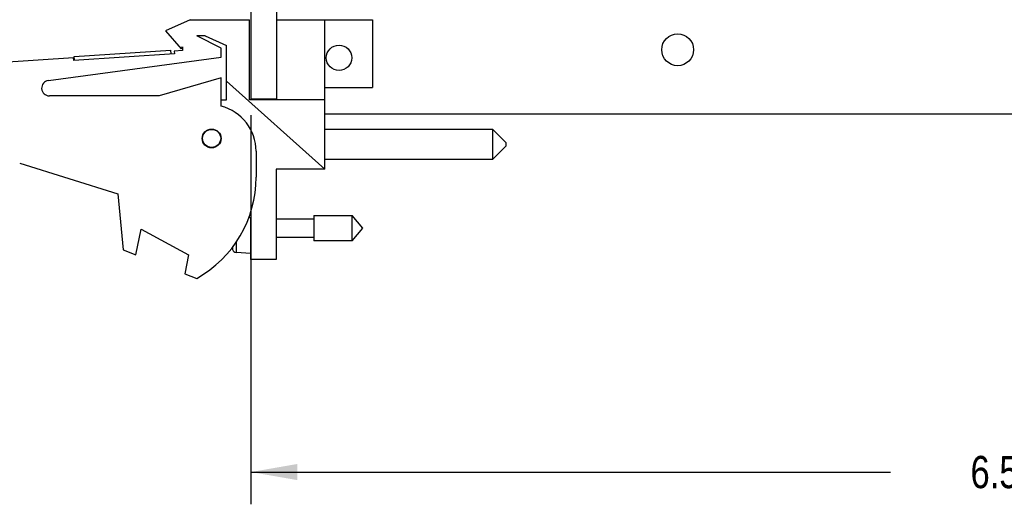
# Model space of a CAD drawing. Header units: inches. Extents: x 0.2 to 16.8, y 0.2 to 10.8.
# Tile 2 of 11: x 7.6 to 11.4, y 2.5 to 4.4. Entities that reach past the tile are written whole.
import ezdxf

# ---------------------------------------------------------------- set-up
doc = ezdxf.new("R2010")
doc.units = ezdxf.units.IN
doc.header["$LTSCALE"] = 0.935
doc.header["$MEASUREMENT"] = 0
doc.layers.get('0').update_dxf_attribs({"linetype": 'CONTINUOUS'})
doc.layers.add('DIMENSIONS', color=7, linetype='CONTINUOUS')
doc.styles.get("Standard").update_dxf_attribs({"font": 'txt', "width": 0.8})
doc.dimstyles.new('DIMSTYLE_1', dxfattribs={"dimtxt": 0.125, "dimasz": 0.18, "dimexe": 0.18, "dimexo": 0.0625, "dimgap": 0.09, "dimtad": 0, "dimtih": 1, "dimtoh": 1, "dimdec": 3, "dimzin": 4, "dimdsep": 46, "dimtxsty": 'STANDARD', "dimblk": '_FILLED', "dimblk1": '_FILLED', "dimblk2": '_FILLED', "dimcen": 0.09, "dimadec": 0, "dimazin": 0, "dimtp": 0.01, "dimtm": 0.01, "dimtfac": 1, "dimtdec": 3, "dimtofl": 0, "dimtmove": 0, "dimatfit": 3, "dimldrblk": '_FILLED', "dimfxl": 1, "dimtolj": 1, "dimtzin": 4, "dimarcsym": 0})

# ---------------------------------------------------------------- blocks, each defined once
blk = doc.blocks.new('_FILLED')
at = {"color": 0, "linetype": 'BYBLOCK'}
blk.add_solid([(0, 0), (-1, 0.174), (-1, -0.174)], dxfattribs=at)
blk = doc.blocks.new('*D1')
at = {"layer": 'DIMENSIONS', "color": 2, "linetype": 'CONTINUOUS'}
for p, q in [((8.4538, 4.0449), (8.4538, 2.5375)), ((14.9535, 4.0646), (14.9535, 2.5375)), ((8.4538, 2.6625), (10.9287, 2.6625)), ((14.9535, 2.6625), (12.4787, 2.6625))]:
    blk.add_line(p, q, dxfattribs=at)
at = {"layer": 'DIMENSIONS', "color": 2, "linetype": 'CONTINUOUS', "xscale": 0.18, "yscale": 0.18, "zscale": 0.18, "rotation": 180}
blk.add_blockref('_FILLED', (8.4538, 2.6625), dxfattribs=at)
at = {"layer": 'DIMENSIONS', "color": 2, "linetype": 'CONTINUOUS', "xscale": 0.18, "yscale": 0.18, "zscale": 0.18}
blk.add_blockref('_FILLED', (14.9535, 2.6625), dxfattribs=at)
at = {"layer": 'DIMENSIONS', "color": 2, "linetype": 'CONTINUOUS', "insert": (11.7037, 2.725), "char_height": 0.125, "width": 1.425, "attachment_point": 2, "line_spacing_factor": 0.9}
blk.add_mtext('6.500{\\Ftxt.shx;\\W1.000000;\\H0.125000; }[165.09]', dxfattribs=at)

msp = doc.modelspace()

# ---------------------------------------------------------------- linework, layer by layer
at = {"color": 7, "linetype": 'CONTINUOUS'}
for p, q in [((8.4538, 8.5504), (8.4538, 4.1074)), ((8.5538, 4.1045), (8.5538, 8.5504)), ((8.2188, 4.4145), (8.1238, 4.3715)), ((8.2188, 4.4145), (8.4488, 4.4145)), ((8.4488, 4.1045), (8.4488, 4.4145)), ((8.5538, 4.4145), (8.9238, 4.4145)), ((8.7398, 3.8355), (8.7398, 4.4145)), ((8.9238, 4.4145), (8.9238, 4.1515)), ((8.1238, 4.3715), (8.1838, 4.3015)), ((8.3388, 4.3045), (8.2448, 4.3515)), ((8.277, 4.3515), (8.2448, 4.3515)), ((8.277, 4.3515), (8.3588, 4.3145)), ((8.1838, 4.3015), (8.1888, 4.309)), ((8.1888, 4.309), (8.1888, 4.2945)), ((8.3588, 4.1045), (8.3588, 4.3145)), ((7.6698, 4.1792), (8.3388, 4.2695)), ((8.1576, 4.2824), (7.7684, 4.2569)), ((7.7694, 4.272), (8.1436, 4.2965)), ((7.7704, 4.2571), (7.7694, 4.272)), ((8.1446, 4.2816), (8.1436, 4.2965)), ((8.1888, 4.2945), (8.1569, 4.2924)), ((8.1569, 4.2924), (8.1576, 4.2824)), ((8.3388, 4.2695), (8.3388, 4.3045)), ((7.7677, 4.2669), (7.2824, 4.2351)), ((7.7684, 4.2569), (7.7677, 4.2669)), ((8.3388, 4.1895), (8.0988, 4.1195)), ((8.3388, 4.0795), (8.3388, 4.1895)), ((8.3588, 4.1761), (8.7398, 3.8355)), ((8.0988, 4.1195), (7.6738, 4.1195)), ((8.7398, 4.1515), (8.9238, 4.1515)), ((8.3388, 4.1045), (8.3588, 4.1045)), ((8.7398, 4.1045), (8.4488, 4.1045)), ((8.4538, 4.1074), (8.5538, 4.1074)), ((14.8748, 4.0484), (8.7398, 4.0484)), ((9.3898, 3.9893), (8.7398, 3.9893)), ((9.4398, 3.9393), (9.3898, 3.9893)), ((9.3898, 3.8743), (9.3898, 3.9893)), ((9.4398, 3.9393), (9.4398, 3.9243)), ((8.4738, 3.9052), (8.4738, 3.8045)), ((9.4398, 3.9243), (9.3898, 3.8743)), ((7.5588, 3.8592), (7.9388, 3.7395)), ((8.7398, 3.8743), (9.3898, 3.8743)), ((8.5518, 3.8355), (8.5518, 3.4855)), ((8.7398, 3.8355), (8.5518, 3.8355)), ((7.9388, 3.7395), (7.9588, 3.5225)), ((8.447, 3.6512), (8.4538, 3.6455)), ((8.4538, 3.4855), (8.4538, 3.6455)), ((8.6975, 3.6425), (8.5518, 3.6425)), ((8.6975, 3.6567), (8.6975, 3.5583)), ((8.6975, 3.6567), (8.8456, 3.6567)), ((8.8869, 3.6075), (8.8456, 3.6567)), ((8.8456, 3.5583), (8.8456, 3.6567)), ((8.0088, 3.5033), (8.0288, 3.6033)), ((8.0288, 3.6033), (8.2128, 3.5033)), ((8.8456, 3.5583), (8.8869, 3.6075)), ((8.3967, 3.5556), (8.3967, 3.5128)), ((8.5518, 3.5725), (8.6975, 3.5725)), ((8.8456, 3.5583), (8.6975, 3.5583)), ((7.9588, 3.5225), (8.0088, 3.5033)), ((8.3824, 3.5335), (8.3824, 3.5243)), ((8.4538, 3.5095), (8.3967, 3.5128)), ((8.2128, 3.5033), (8.1982, 3.4304)), ((8.5518, 3.4855), (8.4538, 3.4855)), ((8.1982, 3.4304), (8.2448, 3.4125))]:
    msp.add_line(p, q, dxfattribs=at)
for centre, radius in [((10.1055, 4.2979), 0.0617), ((8.7948, 4.2669), 0.0492), ((8.3018, 3.9545), 0.0365), ((8.3018, 3.9545), 0.035)]:
    msp.add_circle(centre, radius, dxfattribs=at)
for centre, radius, start, end in [((7.6738, 4.1495), 0.03, 97.6845, 270), ((8.2938, 3.9052), 0.18, 0, 75.5225), ((8.0238, 3.8045), 0.45, 299.4136, 360), ((8.6842, 3.6075), 0.313, 194.0273, 195.4149), ((8.3976, 3.5285), 0.0157, 195.4149, 266.6961)]:
    msp.add_arc(centre, radius, start, end, dxfattribs=at)

# ---------------------------------------------------------------- dimensions: what is measured, and where the dimension line sits
at = {"layer": 'DIMENSIONS', "color": 2, "linetype": 'CONTINUOUS'}
dim = msp.add_linear_dim(base=(14.9535, 2.6625), p1=(8.4538, 4.0449), p2=(14.9535, 4.0646), dimstyle='DIMSTYLE_1', dxfattribs=at)
dim.commit()
dim.dimension.update_dxf_attribs({"geometry": '*D1', "text_midpoint": (11.5537, 2.6625), "dimtype": 160})

doc.saveas('drawing.dxf')
